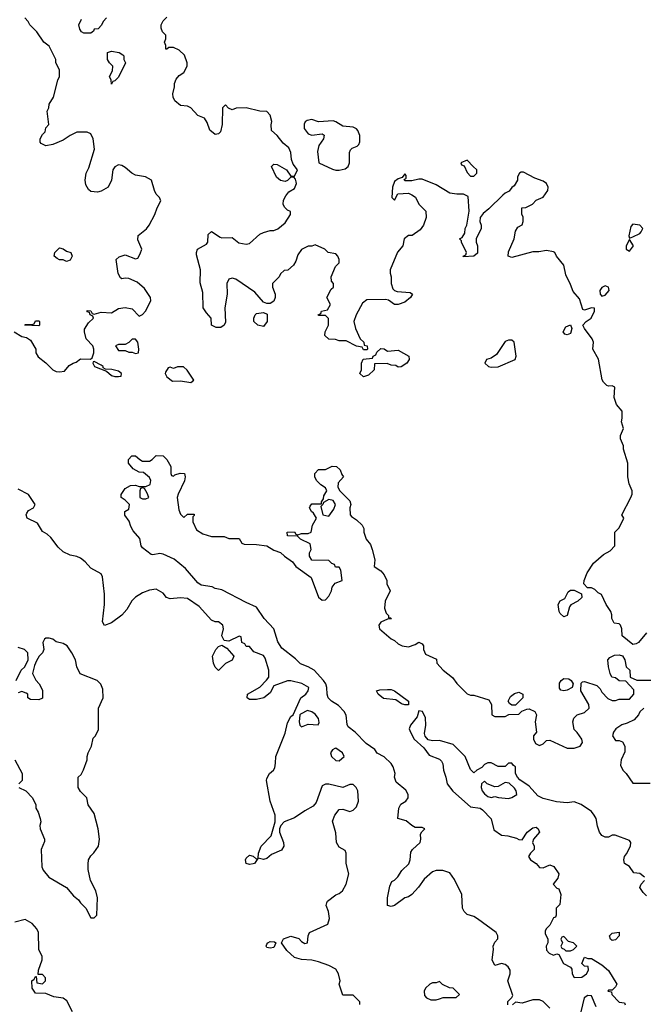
# Model space of a CAD drawing. Header units: inches. Extents: x 2380249 to 2585472, y 382747 to 546448.
# Tile 136 of 256: x 2445179 to 2448791, y 482613 to 488320. Entities that reach past the tile are written whole.
import ezdxf

# ---------------------------------------------------------------- set-up
doc = ezdxf.new("R2010")
doc.units = ezdxf.units.IN
doc.header["$MEASUREMENT"] = 0
doc.layers.add('C4448', color=7, linetype='Continuous')

msp = doc.modelspace()

# ---------------------------------------------------------------- linework, layer by layer
at = {"layer": 'C4448', "color": 4}
for points, elevation in [([(2445146.8, 486510), (2445190, 486484), (2445217.3, 486477.3), (2445242, 486462), (2445271.3, 486410), (2445272, 486390), (2445285.4, 486365.4), (2445330.7, 486330.7), (2445370, 486291.3), (2445390, 486281), (2445410, 486278), (2445438, 486282), (2445464.7, 486315.3), (2445488, 486330), (2445505.2, 486334.8), (2445530, 486354), (2445588.4, 486351.6), (2445599, 486361), (2445608.7, 486390), (2445608.7, 486410), (2445602, 486430), (2445564, 486470), (2445553.2, 486510), (2445553.6, 486526.4), (2445576.4, 486563.6), (2445606, 486590), (2445602, 486602), (2445586, 486610), (2445582, 486622), (2445570, 486626), (2445570, 486634), (2445590, 486632), (2445598, 486618), (2445610, 486614), (2445650, 486624.7), (2445710, 486621), (2445750, 486646), (2445790, 486651), (2445830, 486644.7), (2445870, 486602), (2445890, 486612), (2445908, 486630), (2445938, 486690), (2445935.3, 486710), (2445902, 486762), (2445859.3, 486799.3), (2445810, 486819), (2445790, 486822), (2445770, 486818), (2445763.1, 486823.1), (2445749.1, 486849.1), (2445738, 486930), (2445754.6, 486945.4), (2445790, 486958), (2445850, 486934), (2445862, 486938), (2445876.4, 486963.6), (2445886, 486990), (2445863.1, 487043.1), (2445864, 487070), (2445912.9, 487107.1), (2445928.7, 487130), (2445962, 487190), (2445975.3, 487230), (2445995.3, 487270), (2445988.7, 487290), (2445970, 487308.7), (2445959.3, 487330), (2445941.2, 487390), (2445908, 487410), (2445850, 487419.3), (2445829, 487430), (2445790, 487464), (2445770, 487475.3), (2445750, 487478), (2445730, 487468), (2445718, 487450), (2445710.7, 487390), (2445690.5, 487349.5), (2445650, 487325.2), (2445630, 487321.2), (2445590, 487324), (2445576.5, 487336.5), (2445562, 487362), (2445557.2, 487390), (2445562.7, 487430), (2445579.5, 487460.5), (2445612.7, 487570), (2445604, 487630), (2445590, 487658), (2445568.9, 487668.9), (2445510, 487669), (2445470.6, 487649.4), (2445430, 487621.2), (2445370, 487597.2), (2445330, 487589.2), (2445302, 487602), (2445298, 487610), (2445298, 487630), (2445310, 487654), (2445326, 487670), (2445330, 487694), (2445347.3, 487712.7), (2445338, 487790), (2445348, 487810), (2445348.7, 487830), (2445374, 487870), (2445399, 487970), (2445408.7, 487990), (2445408.7, 488030), (2445388.7, 488070), (2445388, 488090), (2445350, 488166), (2445318, 488190), (2445278, 488250), (2445238, 488290), (2445228, 488310), (2445208.7, 488330)], 56), ([(2445682, 488330), (2445662, 488310), (2445652, 488288), (2445632.7, 488267.3), (2445610, 488266), (2445606, 488254), (2445590, 488242), (2445550, 488242), (2445537.2, 488250), (2445526, 488266), (2445520.9, 488290), (2445537.2, 488322.8)], 52), ([(2448810, 484766), (2448762, 484710), (2448750, 484702), (2448730, 484698), (2448668.7, 484748.7), (2448666, 484790), (2448658, 484810), (2448650, 484818), (2448622, 484822), (2448608.9, 484848.9), (2448608.7, 484870), (2448602, 484890), (2448575.3, 484930), (2448548.4, 484988.4), (2448530, 484998), (2448510, 485018), (2448490, 485026), (2448467.3, 485027.3), (2448446, 485050), (2448448, 485070), (2448465.6, 485114.4), (2448502, 485170), (2448560.2, 485219.8), (2448599, 485241), (2448626, 485270), (2448626, 485350), (2448650, 485374), (2448678, 485430), (2448666, 485450), (2448718, 485550), (2448726, 485570), (2448726, 485590), (2448708, 485630), (2448702, 485670), (2448702, 485750), (2448675.3, 485830), (2448675.3, 485850), (2448658, 485890), (2448658, 485910), (2448675.3, 485950), (2448664, 485990), (2448668.7, 486010), (2448668, 486050), (2448635.3, 486090), (2448622, 486130), (2448626, 486190), (2448610, 486198), (2448590, 486195.3), (2448580.2, 486200.2), (2448559.3, 486219.3), (2448552.1, 486232.1), (2448531.5, 486351.5), (2448499, 486410), (2448502, 486450), (2448494, 486470), (2448449.5, 486529.5), (2448441.2, 486550), (2448459, 486570), (2448489.3, 486590), (2448509, 486630), (2448508, 486648), (2448490, 486649), (2448450, 486636), (2448440.7, 486640.7), (2448421.5, 486701.5), (2448384.7, 486744.7), (2448370, 486786), (2448341.2, 486841.2), (2448330, 486898), (2448288, 486950), (2448278, 486970), (2448270, 486975.3), (2448230, 486982), (2448185.4, 486974.6), (2448150, 486975.3), (2448030, 486942), (2448008.4, 486948.4), (2448010, 486974), (2448042, 487050), (2448050, 487094), (2448063.1, 487116.9), (2448088.4, 487131.6), (2448095.3, 487150), (2448094.6, 487174.6), (2448087.3, 487192.7), (2448088, 487230), (2448110, 487232), (2448148.9, 487251.1), (2448170, 487274), (2448210, 487291.3), (2448237.2, 487330), (2448239.3, 487350), (2448229.2, 487370), (2448210, 487383.7), (2448162, 487402), (2448096.4, 487436.4), (2448083.6, 487436.4), (2448074, 487430), (2448062, 487410), (2448062, 487390), (2448043.6, 487356.4), (2448030, 487348), (2448014, 487326), (2447990, 487315.3), (2447976.8, 487303.2), (2447896.9, 487223.1), (2447863.5, 487196.5), (2447846.4, 487173.6), (2447844.7, 487150), (2447852, 487130), (2447852, 487110), (2447822, 487050), (2447822, 487030), (2447831.3, 487010), (2447830, 486966), (2447810, 486948.7), (2447750, 486946), (2447748, 486950), (2447762, 486958), (2447766, 486970), (2447738, 487030), (2447738, 487038), (2447726, 487050), (2447742, 487058), (2447756.4, 487083.6), (2447758, 487110), (2447768.7, 487130), (2447782, 487210), (2447776, 487296), (2447750, 487308.7), (2447710, 487308.7), (2447670, 487315.3), (2447590, 487362), (2447510, 487395.3), (2447490, 487395.3), (2447450, 487386), (2447410, 487386), (2447406, 487394), (2447418, 487402), (2447416.4, 487416.4), (2447410, 487426), (2447394, 487406), (2447370, 487398), (2447350, 487382), (2447338, 487350), (2447334, 487290), (2447350, 487274), (2447368.4, 487311.6), (2447430, 487314), (2447450, 487304.7), (2447470.7, 487290.7), (2447491, 487251), (2447532, 487210), (2447532.7, 487172.7), (2447518, 487130), (2447498, 487102), (2447452, 487070), (2447430, 487068.7), (2447404.7, 487050), (2447398, 487010), (2447366.8, 486973.2), (2447324.7, 486870), (2447324.7, 486850), (2447331, 486830), (2447330.8, 486790), (2447340.7, 486760.7), (2447350, 486751.3), (2447365.4, 486745.4), (2447439.6, 486739.6), (2447454, 486730), (2447442, 486710), (2447410, 486682), (2447370, 486669.2), (2447350, 486669.2), (2447314, 486694), (2447298, 486698), (2447190, 486697.2), (2447163.8, 486676.2), (2447127.3, 486610), (2447114, 486570), (2447122.8, 486530), (2447151, 486471), (2447172, 486450), (2447174, 486434), (2447192, 486430), (2447194, 486410), (2447190, 486406), (2447170, 486406), (2447162, 486422), (2447130, 486428), (2447070, 486458), (2447030, 486458), (2447007.3, 486467.3), (2446968.4, 486468.4), (2446946, 486490), (2446948, 486510), (2446968, 486550), (2446967.3, 486587.3), (2446950, 486606), (2446910, 486606), (2446908, 486610), (2446922, 486618), (2446926, 486630), (2446962, 486638), (2446978, 486670), (2446958, 486710), (2446982, 486758), (2446995.3, 486770), (2446995.3, 486790), (2446984, 486804), (2446982, 486830), (2447008.7, 486890), (2447028.7, 486910), (2447029, 486930), (2447022, 486950), (2447010, 486962), (2446966, 486970), (2446946, 486990), (2446890, 487015.3), (2446870, 487008), (2446850, 487008), (2446810, 486988), (2446790, 486958), (2446778.8, 486921.2), (2446763.6, 486896.4), (2446732.7, 486867.3), (2446710, 486866), (2446690, 486846), (2446682, 486830), (2446642, 486790), (2446642, 486770), (2446658, 486730), (2446658, 486710), (2446650, 486688), (2446630, 486675.3), (2446610, 486675.3), (2446590, 486682), (2446540.2, 486740.2), (2446430, 486815.3), (2446410, 486822), (2446390, 486815.3), (2446378, 486790), (2446381, 486730), (2446366, 486650), (2446370, 486566), (2446362, 486550), (2446343.6, 486536.4), (2446316.4, 486536.4), (2446289.1, 486549.1), (2446288, 486590), (2446260.2, 486620.2), (2446241.2, 486650), (2446238.6, 486738.6), (2446224.7, 486795.3), (2446225.2, 486870), (2446203.1, 486956.9), (2446202, 486970), (2446208, 486990), (2446260.4, 487019.6), (2446268, 487030), (2446270, 487074), (2446290, 487092), (2446339.8, 487059.8), (2446350, 487056), (2446410, 487058), (2446447.3, 487027.3), (2446490, 487018), (2446510, 487022), (2446570, 487076), (2446590, 487086), (2446630, 487098), (2446650, 487098), (2446672.9, 487107.1), (2446716.5, 487143.5), (2446748, 487190), (2446747.3, 487207.3), (2446730, 487215.3), (2446712.9, 487232.9), (2446705.2, 487250), (2446706.8, 487273.2), (2446720.2, 487299.8), (2446738, 487322), (2446770, 487342), (2446782, 487370), (2446780.4, 487380.4), (2446776.4, 487396.4), (2446767.3, 487407.3), (2446750, 487408), (2446730, 487388), (2446716.9, 487383.1), (2446690, 487388), (2446666.3, 487406.3), (2446638, 487470), (2446650, 487482), (2446670, 487481), (2446724.7, 487450), (2446750, 487414), (2446770, 487414), (2446788, 487450), (2446763.2, 487483.2), (2446753.2, 487510), (2446749.2, 487550), (2446736.6, 487576.6), (2446704.1, 487604.1), (2446670, 487648), (2446638, 487678), (2446635.3, 487710), (2446639, 487730), (2446630, 487766), (2446610, 487788), (2446568.9, 487788.9), (2446490, 487808.7), (2446432.7, 487807.3), (2446410, 487798), (2446387.3, 487807.3), (2446370, 487826), (2446354, 487810), (2446351.6, 487711.6), (2446342, 487670), (2446330, 487658), (2446310, 487655.3), (2446279, 487679), (2446264.7, 487724.7), (2446249, 487749), (2446210, 487764), (2446169.3, 487809.3), (2446150, 487819), (2446110, 487822), (2446078, 487850), (2446068, 487870), (2446066, 487890), (2446075.3, 487930), (2446075.3, 487950), (2446084, 487976), (2446103.1, 487996.9), (2446130, 488014), (2446148.7, 488050), (2446148.7, 488070), (2446133.6, 488113.6), (2446103.1, 488143.1), (2446070, 488158), (2446042, 488158), (2446031.6, 488148.4), (2446026, 488150), (2446026, 488170), (2446018, 488190), (2446026, 488210), (2446026, 488230), (2446006, 488250), (2445998, 488270), (2445998, 488290), (2446010, 488314), (2446030, 488334)], 52), ([(2448006, 482610), (2448006, 482630), (2448028.4, 482651.6), (2448035.3, 482664.7), (2448005.2, 482750), (2448019, 482790), (2448019, 482810), (2448008.7, 482830), (2447990, 482844), (2447970, 482848.7), (2447930, 482838), (2447915.3, 482870), (2447924, 482930), (2447922, 482950), (2447930, 482974), (2447947.3, 482992.7), (2447948, 483010), (2447938, 483030), (2447830, 483109), (2447810, 483122), (2447770, 483134), (2447754, 483150), (2447744, 483170), (2447739, 483250), (2447696.5, 483336.5), (2447670, 483375.3), (2447628.9, 483388.9), (2447590, 483389), (2447570, 483381.2), (2447522.3, 483337.7), (2447488.6, 483291.4), (2447450, 483248.7), (2447430, 483235.3), (2447410, 483229.2), (2447350, 483186.6), (2447330, 483179), (2447310, 483186), (2447309.3, 483230), (2447323.2, 483296.8), (2447334.6, 483325.4), (2447350, 483332), (2447369.1, 483350.9), (2447392, 483388), (2447432.5, 483427.5), (2447441.2, 483450), (2447444.5, 483495.5), (2447453.2, 483510), (2447498, 483550), (2447502, 483570), (2447500.4, 483599.6), (2447507.3, 483612.7), (2447526, 483630), (2447510, 483638), (2447470, 483638), (2447450, 483648.7), (2447416.5, 483676.5), (2447368.7, 483690), (2447374, 483750), (2447386.6, 483773.4), (2447415.3, 483790), (2447428.7, 483810), (2447429, 483830), (2447414.8, 483854.8), (2447360.2, 483900.2), (2447348.9, 483928.9), (2447354, 483950), (2447342, 483990), (2447330, 484008), (2447290, 484048), (2447250, 484068), (2447235.3, 484090), (2447184.8, 484124.8), (2447121.2, 484190), (2447082, 484222), (2447074.5, 484234.5), (2447069.6, 484289.6), (2447058, 484310), (2447024.4, 484344.4), (2446985.2, 484370), (2446965.1, 484390), (2446959.6, 484410), (2446958.4, 484450), (2446952, 484470), (2446938.4, 484490), (2446883.7, 484550), (2446850, 484569.6), (2446806, 484586), (2446776.2, 484616.2), (2446696.6, 484676.6), (2446674.2, 484714.2), (2446650, 484788.7), (2446594, 484850), (2446550, 484915.3), (2446490, 484941.2), (2446350, 485015.3), (2446310, 485024), (2446292.7, 485032.7), (2446230, 485042), (2446210, 485055.3), (2446139.6, 485139.6), (2446073.3, 485193.3), (2446010, 485222.7), (2445990, 485225.2), (2445950, 485218), (2445940.4, 485220.4), (2445890, 485258), (2445882, 485270), (2445873.6, 485313.6), (2445836.5, 485356.5), (2445822, 485382), (2445812.9, 485412.9), (2445788.4, 485448.4), (2445788, 485470), (2445810, 485482), (2445815.3, 485510), (2445790, 485535.3), (2445766, 485550), (2445767.3, 485567.3), (2445790, 485602), (2445820.4, 485619.6), (2445850, 485622), (2445870, 485614), (2445910, 485614), (2445934.6, 485625.4), (2445938, 485650), (2445930, 485666), (2445896.4, 485696.4), (2445870, 485698), (2445836.4, 485716.4), (2445809.1, 485749.1), (2445808.4, 485771.6), (2445828.4, 485791.6), (2445850, 485792), (2445874, 485770), (2445890, 485762), (2445930, 485762), (2445946, 485770), (2445970, 485794), (2446010, 485792), (2446031.3, 485770), (2446054, 485730), (2446054, 485690), (2446058, 485678), (2446070, 485674), (2446078, 485682), (2446108.4, 485691.6), (2446134, 485690), (2446138, 485670), (2446133.7, 485646.3), (2446096, 485570), (2446091.3, 485550), (2446099.6, 485479.6), (2446110, 485454), (2446130, 485434), (2446150, 485454), (2446190, 485454), (2446190, 485446), (2446182, 485438), (2446182, 485410), (2446203.5, 485363.5), (2446239.8, 485339.8), (2446290, 485324.7), (2446363.6, 485323.6), (2446390, 485312), (2446450, 485312), (2446465.4, 485285.4), (2446479.6, 485279.6), (2446550, 485278.8), (2446610, 485271), (2446650, 485246), (2446690, 485231.3), (2446712, 485210), (2446758, 485178), (2446778, 485150), (2446867.3, 485087.3), (2446910, 484972), (2446930, 484956), (2446950, 484958), (2446970, 484978), (2446985.2, 485010), (2446989.3, 485030.7), (2447005.2, 485054.8), (2447046, 485070), (2447038, 485130), (2447030, 485146), (2447007.3, 485147.3), (2447002, 485162), (2446987.3, 485167.3), (2446970, 485186), (2446870, 485188), (2446858, 485210), (2446858, 485230), (2446866, 485250), (2446862, 485282), (2446806, 485310), (2446787.3, 485327.3), (2446730, 485328), (2446728.7, 485350), (2446770, 485352), (2446778, 485338), (2446790, 485334), (2446810, 485342), (2446850, 485342), (2446866, 485350), (2446875.3, 485390), (2446898, 485430), (2446880.4, 485460.4), (2446869.1, 485469.1), (2446858, 485490), (2446860.4, 485499.6), (2446870, 485514), (2446926, 485514), (2446926, 485526), (2446938, 485542), (2446940.4, 485559.6), (2446958, 485590), (2446950, 485606), (2446923.1, 485623.1), (2446898, 485650), (2446888, 485670), (2446888, 485690), (2446910, 485712), (2446950, 485712), (2446988.4, 485731.6), (2447014, 485730), (2447034, 485710), (2447043.6, 485683.6), (2447054, 485670), (2447023.6, 485636.4), (2447022, 485610), (2447032, 485590), (2447090.8, 485530.8), (2447096, 485510), (2447091.3, 485490), (2447092, 485450), (2447099.6, 485439.6), (2447130, 485422), (2447162, 485390), (2447171.1, 485371.1), (2447171.3, 485350), (2447184.7, 485310), (2447210, 485278), (2447220.7, 485250), (2447236, 485190), (2447232, 485150), (2447270, 485124.7), (2447290, 485102), (2447304.7, 485070), (2447304.7, 485050), (2447324.7, 485010), (2447296, 484950), (2447291.3, 484910), (2447301, 484881), (2447314, 484866), (2447314, 484854), (2447326, 484854), (2447332, 484848), (2447310, 484846), (2447270, 484828), (2447258, 484810), (2447262, 484790), (2447330, 484732), (2447350, 484722), (2447370, 484702), (2447394, 484690), (2447430, 484684.7), (2447470, 484698), (2447490, 484712), (2447510, 484702), (2447518, 484690), (2447518, 484670), (2447530, 484642), (2447592.7, 484612.7), (2447594, 484590), (2447631.3, 484550), (2447686.4, 484506.4), (2447710, 484472), (2447770, 484412), (2447790, 484404.7), (2447810, 484404.7), (2447896.9, 484376.9), (2447911.1, 484351.1), (2447914, 484290), (2447930, 484282), (2447990, 484282), (2448012.7, 484292.7), (2448070, 484294), (2448088, 484312), (2448116.4, 484323.6), (2448130, 484324.7), (2448162, 484310), (2448172, 484290), (2448164.7, 484250), (2448172, 484190), (2448154, 484170), (2448154, 484150), (2448165.4, 484125.4), (2448190, 484114), (2448210, 484122), (2448230, 484142), (2448250, 484144.7), (2448350, 484098), (2448390, 484098), (2448426, 484110), (2448438, 484130), (2448435.3, 484150), (2448408.4, 484188.4), (2448390, 484206), (2448382, 484250), (2448389.1, 484270.9), (2448408, 484290), (2448450, 484304.7), (2448478, 484330), (2448475.3, 484350), (2448428.7, 484430), (2448430, 484474), (2448438, 484482), (2448450, 484484.7), (2448521, 484461), (2448541, 484441), (2448550, 484422), (2448585.4, 484385.4), (2448610, 484374), (2448630, 484374), (2448650, 484382), (2448710, 484382), (2448735.3, 484410), (2448736.4, 484436.4), (2448690, 484486), (2448650, 484488), (2448630, 484506), (2448608.9, 484508.9), (2448598, 484530), (2448588.9, 484568.9), (2448586, 484610), (2448596.4, 484623.6), (2448623.1, 484636.9), (2448650, 484638), (2448670, 484632), (2448684.7, 484610), (2448692, 484570), (2448712, 484550), (2448714, 484510), (2448752.7, 484492.7), (2448847.3, 484492.7)], 52), ([(2447148, 482612), (2447148, 482628), (2447110, 482666), (2447050, 482666), (2447029, 482730), (2447034, 482750), (2447026, 482790), (2447010, 482817.2), (2446970, 482838), (2446910, 482859), (2446870, 482869), (2446810, 482873.2), (2446770, 482885.2), (2446725.6, 482925.6), (2446695.3, 482970), (2446706.6, 482993.4), (2446750, 483008.2), (2446794.9, 482994.9), (2446810, 482978), (2446830, 482966), (2446846, 482970), (2446848.7, 483010), (2446858, 483030), (2446963.1, 483076.9), (2446972.7, 483110), (2446966.6, 483150), (2446954.6, 483185.4), (2446958, 483202), (2446962, 483210), (2447010, 483246.8), (2447030, 483254.8), (2447049, 483270), (2447069.3, 483310), (2447085.2, 483370), (2447069.2, 483430), (2447069, 483490), (2447064, 483504), (2447030, 483524), (2447013.2, 483550), (2447010, 483606), (2446990, 483674), (2447004, 483710), (2447030, 483742), (2447050, 483744.7), (2447090, 483731.3), (2447110, 483738), (2447130, 483758), (2447141.2, 483790), (2447138, 483850), (2447128, 483870), (2447110, 483888), (2447090, 483888), (2447050, 483868.7), (2446970, 483889.2), (2446950, 483889.2), (2446930, 483879), (2446896.4, 483783.6), (2446878.4, 483761.6), (2446830, 483735.1), (2446770, 483693.6), (2446710.3, 483669.7), (2446690.5, 483650), (2446684, 483630), (2446684, 483610), (2446706.4, 483550), (2446708.2, 483530), (2446694.4, 483505.6), (2446638, 483482), (2446610, 483458), (2446590, 483453.2), (2446560.4, 483460.4), (2446562, 483490), (2446577.2, 483530), (2446636, 483590), (2446658, 483670), (2446658.7, 483710), (2446629.6, 483790), (2446607.6, 483910), (2446610, 483922), (2446626, 483950), (2446649.2, 483970), (2446655.5, 483984.5), (2446661.2, 484010), (2446662, 484050), (2446716.2, 484183.8), (2446730, 484244.7), (2446750, 484281), (2446762, 484290), (2446808, 484390), (2446835.3, 484410), (2446848.7, 484430), (2446854, 484450), (2446812.1, 484472.1), (2446750, 484488.7), (2446730, 484488.7), (2446650, 484458), (2446630, 484418), (2446592, 484390), (2446550, 484379), (2446510, 484379), (2446495.3, 484390), (2446498, 484410), (2446570, 484451.3), (2446609.1, 484490.9), (2446622, 484510), (2446621.2, 484550), (2446600.2, 484620.2), (2446590, 484634), (2446535.3, 484655.3), (2446510, 484686), (2446490, 484686), (2446482, 484702), (2446466, 484710), (2446462, 484742), (2446450, 484746), (2446390, 484718), (2446362, 484722), (2446349.2, 484749.2), (2446359, 484790), (2446355.3, 484810), (2446330, 484829), (2446310, 484829.2), (2446290, 484839.3), (2446218.2, 484918.2), (2446150, 484965.1), (2446110, 484969.7), (2446050, 484962.7), (2446029, 484970), (2446010, 484995.3), (2445970, 485019), (2445930, 485014), (2445890, 484997.2), (2445850, 484973.2), (2445828.5, 484951.5), (2445798.8, 484901.2), (2445770, 484869), (2445710, 484824), (2445669.3, 484809.3), (2445659, 484830), (2445669.2, 484930), (2445669, 484990), (2445659, 485090), (2445650, 485108), (2445590, 485141.2), (2445558, 485178), (2445530, 485199), (2445510, 485209), (2445470, 485217.2), (2445430, 485235.1), (2445402.3, 485262.3), (2445358, 485318), (2445337.1, 485337.1), (2445310, 485352.7), (2445282, 485402), (2445222.4, 485430), (2445215.6, 485450), (2445220.4, 485459.6), (2445230, 485474.8), (2445258, 485490), (2445268, 485510), (2445230, 485568), (2445170, 485598)], 56), ([(2445174, 483870), (2445214, 483850), (2445252, 483810), (2445272, 483770), (2445272, 483750), (2445286.4, 483726.4), (2445298, 483690), (2445301, 483670), (2445296, 483650), (2445297.3, 483630), (2445322, 483570), (2445322.8, 483557.2), (2445302.8, 483510), (2445307.7, 483410), (2445314.8, 483390), (2445347.3, 483350), (2445449.1, 483289.1), (2445490, 483241), (2445519.1, 483219.1), (2445530, 483202), (2445562, 483170), (2445590, 483114), (2445610, 483114), (2445626, 483130), (2445628.7, 483230), (2445619, 483270), (2445589, 483330), (2445574.6, 483394.6), (2445574.6, 483425.4), (2445578, 483450), (2445590, 483474), (2445608.4, 483491.6), (2445635.3, 483530), (2445641.2, 483570), (2445632.7, 483630), (2445610, 483718), (2445575.3, 483770), (2445568, 483810), (2445530, 483846), (2445518, 483870), (2445518, 483930), (2445534.6, 483945.4), (2445548.9, 483971.1), (2445568.7, 484030), (2445568.7, 484050), (2445575.3, 484070), (2445595.3, 484110), (2445604, 484156), (2445618, 484170), (2445634.6, 484205.4), (2445635.3, 484330), (2445662, 484390), (2445660.4, 484440.4), (2445648.9, 484468.9), (2445628, 484490), (2445529.3, 484529.3), (2445509.4, 484569.4), (2445501.2, 484610), (2445481.2, 484650), (2445454, 484690), (2445430, 484704), (2445390, 484714), (2445370, 484728.7), (2445350, 484735.3), (2445330, 484735.3), (2445322, 484730), (2445312, 484710), (2445318, 484670), (2445311, 484650), (2445291.3, 484630), (2445276, 484604), (2445263.6, 484576.4), (2445252, 484530), (2445271.1, 484491.1), (2445292, 484470), (2445310, 484434), (2445311.6, 484388.4), (2445290, 484378), (2445240.4, 484380.4), (2445226, 484390), (2445226, 484410), (2445216.4, 484416.4), (2445190, 484426), (2445170, 484418)], 64), ([(2445158, 484490), (2445188, 484550), (2445208, 484570), (2445228, 484610), (2445226, 484650), (2445206, 484670), (2445170, 484682)], 64), ([(2448798, 483350), (2448770.6, 483370.6), (2448736, 483376), (2448710.8, 483410.8), (2448682, 483430), (2448678, 483450), (2448682, 483470), (2448694.4, 483485.6), (2448716, 483530), (2448718, 483550), (2448710, 483562), (2448627.3, 483592.7), (2448610, 483594), (2448590, 483582), (2448570, 483582), (2448550, 483592), (2448538, 483610), (2448525.4, 483645.4), (2448517.3, 483690), (2448506.8, 483710), (2448490, 483731), (2448430, 483770.8), (2448390, 483786.8), (2448350, 483780.7), (2448287.1, 483787.1), (2448210, 483806), (2448180.5, 483820.5), (2448130, 483878), (2448074.8, 483914.8), (2448062, 483930), (2448051.3, 483950), (2448050.8, 483990), (2448038, 483998), (2448030, 484011), (2448009, 484011), (2447990, 483992), (2447950, 483992), (2447910, 484012), (2447890, 484012), (2447870, 484002), (2447855.3, 483984.7), (2447826, 483970), (2447810, 483954), (2447790, 483974), (2447758, 484050), (2447690, 484118), (2447610, 484142.8), (2447570, 484140.7), (2447545.2, 484145.2), (2447527.3, 484167.3), (2447523.5, 484183.5), (2447531, 484230), (2447530, 484274), (2447512, 484310), (2447490, 484314), (2447480.9, 484279.1), (2447442, 484230), (2447435.3, 484210), (2447442, 484190), (2447464, 484150), (2447519.6, 484099.6), (2447550, 484057.2), (2447610, 484033.2), (2447622, 484022), (2447630, 484006), (2447633.2, 483970), (2447647, 483930), (2447654.5, 483890), (2447688.2, 483848.2), (2447790, 483758), (2447846, 483750), (2447860.2, 483740.2), (2447910, 483688), (2447924.5, 483624.5), (2447970, 483593.2), (2448006, 483590), (2448056.5, 483576.5), (2448070, 483568), (2448090, 483566), (2448118, 483610), (2448150, 483635.3), (2448170, 483639), (2448182, 483630), (2448188.7, 483610), (2448155.3, 483570), (2448148, 483550), (2448158, 483530), (2448158, 483510), (2448138, 483490), (2448126, 483470), (2448138, 483450), (2448169.5, 483429.5), (2448190, 483405.2), (2448210, 483404), (2448250, 483422), (2448272.5, 483412.5), (2448302, 483370), (2448296.4, 483343.6), (2448268.9, 483308.9), (2448290, 483286), (2448302, 483282), (2448314, 483250), (2448308, 483192), (2448286, 483170), (2448286, 483130), (2448282, 483118), (2448270, 483114), (2448248.9, 483071.1), (2448228, 483050), (2448223.1, 483036.9), (2448223.1, 483023.1), (2448238, 482990), (2448238, 482970), (2448228.7, 482950), (2448230, 482926), (2448246, 482910), (2448270, 482898), (2448290, 482906), (2448302, 482902), (2448328, 482850), (2448368.4, 482828.4), (2448376.4, 482816.4), (2448378, 482790), (2448390, 482769), (2448434, 482770), (2448462, 482790), (2448474, 482810), (2448472, 482832), (2448450, 482834), (2448434, 482850), (2448450, 482886), (2448470, 482878), (2448490, 482878), (2448550, 482842), (2448590, 482808), (2448638, 482730), (2448630, 482714), (2448610, 482694), (2448590, 482694), (2448586, 482690), (2448606, 482686), (2448608, 482670), (2448650, 482626), (2448682, 482622), (2448686, 482610)], 48), ([(2448794, 484330), (2448771.6, 484308.4), (2448762, 484290), (2448737.3, 484262.7), (2448698, 484242), (2448667.1, 484232.9), (2448632, 484210), (2448618, 484190), (2448612, 484170), (2448630, 484142), (2448650, 484142), (2448670, 484134), (2448684.7, 484110), (2448683.6, 484076.4), (2448662, 484030), (2448659.6, 483999.6), (2448672, 483970), (2448692, 483950), (2448730, 483894), (2448830, 483894)], 52), ([(2445150.9, 484030.9), (2445192, 483950), (2445192, 483910), (2445174, 483890)], 64), ([(2448810, 483242), (2448790, 483262), (2448771.3, 483290), (2448778, 483310), (2448798, 483330)], 48), ([(2445484, 482570), (2445452.5, 482632.5), (2445430, 482649), (2445376, 482656), (2445330, 482675.3), (2445270, 482678), (2445250, 482706), (2445248.7, 482750), (2445262, 482758), (2445270, 482774), (2445274, 482774), (2445278, 482738), (2445310, 482732), (2445328, 482750), (2445327.3, 482767.3), (2445310, 482786), (2445286, 482786), (2445288, 482810), (2445308, 482870), (2445308, 482890), (2445288.7, 482930), (2445288, 483030), (2445278, 483050), (2445250, 483082), (2445210, 483104), (2445150.7, 483089.3)], 64), ([(2448518, 482598), (2448490, 482662), (2448470, 482664.7), (2448448.7, 482650), (2448429.3, 482570)], 48), ([(2448249, 482590), (2448210, 482629), (2448190, 482639.3), (2448150, 482638), (2448090, 482619), (2448050, 482626), (2448034, 482610)], 52)]:
    msp.add_lwpolyline(points, dxfattribs=dict(at, elevation=elevation))
for points, elevation in [([(2445710, 487946), (2445708, 487970), (2445698, 487990), (2445716.4, 488023.6), (2445718, 488050), (2445698, 488070), (2445688, 488090), (2445688, 488130), (2445710, 488138), (2445754, 488130), (2445776.9, 488116.9), (2445782, 488110), (2445782, 488090), (2445792, 488070), (2445750, 487986), (2445730, 487966), (2445718, 487962)], 52), ([(2446870, 487742), (2446843.6, 487736.4), (2446831.6, 487728.4), (2446826.4, 487713.6), (2446826.8, 487690), (2446850, 487658), (2446870, 487651.3), (2446930, 487658), (2446942, 487650), (2446938, 487630), (2446911, 487590), (2446903.5, 487556.5), (2446912, 487490), (2446990, 487454), (2447010, 487447.3), (2447030, 487447.7), (2447064.7, 487455.3), (2447082, 487470), (2447089, 487490), (2447089.2, 487550), (2447094.6, 487565.4), (2447104.7, 487575.3), (2447134, 487586), (2447143.1, 487596.9), (2447148.9, 487611.1), (2447148.9, 487648.9), (2447138, 487678), (2447130, 487688), (2447110, 487698), (2447050, 487702), (2447010, 487728.7), (2446993.6, 487733.6), (2446910, 487728.7)], 52), ([(2447770, 487506), (2447734, 487490), (2447738, 487478), (2447752.7, 487472.7), (2447770, 487434), (2447790, 487414), (2447810, 487414), (2447826, 487430), (2447826, 487450), (2447806, 487470)], 52), ([(2448730, 487134), (2448719.1, 487120.9), (2448706.8, 487066.8), (2448710, 487054), (2448730, 487062), (2448770, 487081), (2448779, 487090), (2448788.7, 487110), (2448770, 487128.7)], 52), ([(2448710, 487046), (2448691.3, 487010), (2448692, 486990), (2448710, 486978), (2448733.2, 487010)], 52), ([(2445450, 486918), (2445430, 486928), (2445408.9, 486928.9), (2445395.3, 486935.3), (2445378, 486950), (2445382, 486970), (2445410, 486998), (2445430, 486992), (2445450, 486978), (2445474, 486970), (2445482, 486950), (2445470, 486926)], 56), ([(2448570, 486777.2), (2448550, 486768.7), (2448538.8, 486750), (2448541, 486730), (2448550, 486718), (2448570, 486722.8), (2448592.3, 486750), (2448589, 486769)], 52), ([(2446590, 486542), (2446558, 486550), (2446535.3, 486570), (2446535.3, 486590), (2446542, 486610), (2446550, 486618), (2446590, 486622), (2446612.7, 486612.7), (2446612, 486570)], 52), ([(2445290, 486546), (2445208, 486550), (2445210, 486554), (2445250, 486554), (2445262, 486558), (2445270, 486574), (2445290, 486574), (2445294, 486570), (2445294, 486550)], 56), ([(2448350, 486494), (2448336.4, 486496.4), (2448326, 486510), (2448341.2, 486538.8), (2448370, 486551), (2448377.3, 486530), (2448370, 486502)], 52), ([(2445850, 486468), (2445830, 486468), (2445810, 486448), (2445790, 486438), (2445750, 486438), (2445734, 486430), (2445750, 486402), (2445790, 486402), (2445810, 486392), (2445830, 486392), (2445850, 486384.7), (2445866, 486390), (2445868, 486410), (2445862, 486450)], 56), ([(2447310, 486398), (2447370, 486404.7), (2447432, 486370), (2447434, 486350), (2447422, 486330), (2447387.3, 486307.3), (2447370, 486306), (2447356.4, 486316.4), (2447330, 486318), (2447307.3, 486327.3), (2447234, 486326), (2447232, 486290), (2447199.8, 486260.2), (2447170, 486249), (2447148, 486270), (2447158, 486290), (2447158, 486330), (2447167.3, 486352.7), (2447222, 486358), (2447226, 486370), (2447242, 486378), (2447247.3, 486392.7), (2447270, 486414), (2447290, 486412)], 52), ([(2448030, 486462), (2448010, 486462), (2447990, 486455.3), (2447939.9, 486380.1), (2447910, 486359), (2447882, 486350), (2447872, 486330), (2447894, 486310), (2447910, 486306), (2447950, 486307.3), (2448048.9, 486351.1), (2448054, 486370), (2448042, 486450)], 56), ([(2445610, 486338), (2445603.6, 486336.4), (2445602, 486330), (2445612, 486310), (2445682, 486282), (2445710, 486258), (2445730, 486251.3), (2445750, 486252), (2445766, 486254), (2445768, 486270), (2445750, 486282), (2445712.5, 486292.5), (2445675.3, 486295.3), (2445662, 486302), (2445662, 486310), (2445650, 486317.2)], 56), ([(2446127.3, 486307.3), (2446092.7, 486307.3), (2446070, 486298), (2446050, 486306), (2446038, 486302), (2446023.6, 486276.4), (2446022, 486270), (2446031.3, 486250), (2446064, 486224), (2446110, 486226.8), (2446170, 486218), (2446188, 486230), (2446148.4, 486288.4)], 56), ([(2445890, 485606), (2445878, 485602), (2445874, 485590), (2445874, 485550), (2445890, 485542), (2445910, 485542), (2445926, 485550), (2445916.4, 485576.4), (2445902, 485602)], 52), ([(2446970, 485538), (2446938, 485522), (2446934, 485510), (2446922, 485498), (2446934, 485450), (2446970, 485442), (2446998, 485482), (2447008, 485510), (2446994, 485534)], 52), ([(2448330, 484858), (2448310, 484878), (2448304, 484890), (2448298, 484930), (2448308.9, 484951.1), (2448335.3, 484964.7), (2448356.4, 485003.6), (2448370, 485014), (2448390, 485014), (2448432.7, 484992.7), (2448434, 484970), (2448410.8, 484949.2), (2448371.6, 484928.4), (2448363.6, 484916.4), (2448350, 484866)], 52), ([(2446330, 484548.7), (2446310, 484568), (2446301.2, 484590), (2446296, 484630), (2446314, 484670), (2446330, 484686), (2446350, 484694), (2446378, 484678), (2446418, 484630), (2446410, 484608), (2446370, 484588.7)], 56), ([(2448330, 484429), (2448314, 484434), (2448304.7, 484444.7), (2448305.6, 484474.4), (2448315.3, 484490), (2448330, 484501), (2448358.8, 484498.8), (2448372, 484490), (2448384.7, 484470), (2448378, 484450), (2448350, 484434)], 52), ([(2447410, 484349), (2447390, 484355.3), (2447357.2, 484377.2), (2447286.3, 484386.3), (2447255.3, 484410), (2447246, 484430), (2447264, 484436), (2447310, 484437.3), (2447330, 484437.3), (2447350, 484430.8), (2447430.5, 484370.5), (2447430, 484349)], 48), ([(2448030, 484346), (2448016.4, 484356.4), (2448008.7, 484370), (2448022, 484398), (2448045.6, 484414.4), (2448070, 484422), (2448092, 484410), (2448092, 484390), (2448050, 484346)], 52), ([(2446844.7, 484315.3), (2446804.7, 484295.3), (2446802, 484290), (2446798, 484250), (2446802, 484230), (2446810, 484222), (2446850, 484236), (2446908, 484232), (2446913.2, 484246.8), (2446908.7, 484270), (2446890, 484295.3), (2446870, 484308.7)], 56), ([(2447010, 484098), (2447003.6, 484096.4), (2446990, 484088), (2446978, 484070), (2446984.7, 484050), (2447010, 484026), (2447030, 484024.7), (2447058, 484050), (2447048, 484070)], 56), ([(2447870, 483906), (2447854, 483890), (2447852, 483870), (2447858, 483850), (2447870, 483832), (2447890, 483818), (2447910, 483811.3), (2447930, 483818), (2447951.3, 483811.3), (2448010, 483806), (2448030, 483811), (2448058, 483830), (2448055.3, 483850), (2448045.6, 483865.6), (2448014, 483894), (2447990, 483899), (2447950, 483875.3), (2447930, 483874), (2447886, 483890)], 48), ([(2446550, 483454), (2446558, 483458), (2446538, 483430), (2446530, 483426.6), (2446510, 483422.4), (2446489.7, 483430), (2446486.3, 483450), (2446490, 483461), (2446510, 483478), (2446531.6, 483471.6)], 56), ([(2448330, 483006), (2448318, 483002), (2448314, 482990), (2448322, 482970), (2448314, 482950), (2448318, 482938), (2448332.7, 482932.7), (2448342, 482922), (2448370, 482922), (2448386, 482930), (2448406, 482950), (2448386, 482970), (2448358, 482978)], 48), ([(2448610, 482982.7), (2448601.2, 482990), (2448595.3, 483010), (2448610, 483024.7), (2448650, 483031.3), (2448651.3, 483010), (2448630, 482987)], 44), ([(2446630, 482939), (2446610, 482942), (2446606, 482950), (2446610, 482962), (2446615.3, 482970), (2446630, 482977.3), (2446654.8, 482974.8), (2446662, 482970), (2446650, 482942)], 56), ([(2447610, 482746), (2447590, 482738), (2447570, 482738), (2447554, 482730), (2447530, 482706), (2447522, 482690), (2447523.6, 482663.6), (2447534, 482650), (2447559.6, 482639.6), (2447590, 482638), (2447610, 482644.7), (2447631.6, 482651.6), (2447707.3, 482652.7), (2447726, 482670), (2447690, 482706), (2447668.4, 482708.4), (2447628.4, 482728.4)], 56)]:
    msp.add_lwpolyline(points, close=True, dxfattribs=dict(at, elevation=elevation))

doc.saveas('drawing.dxf')
